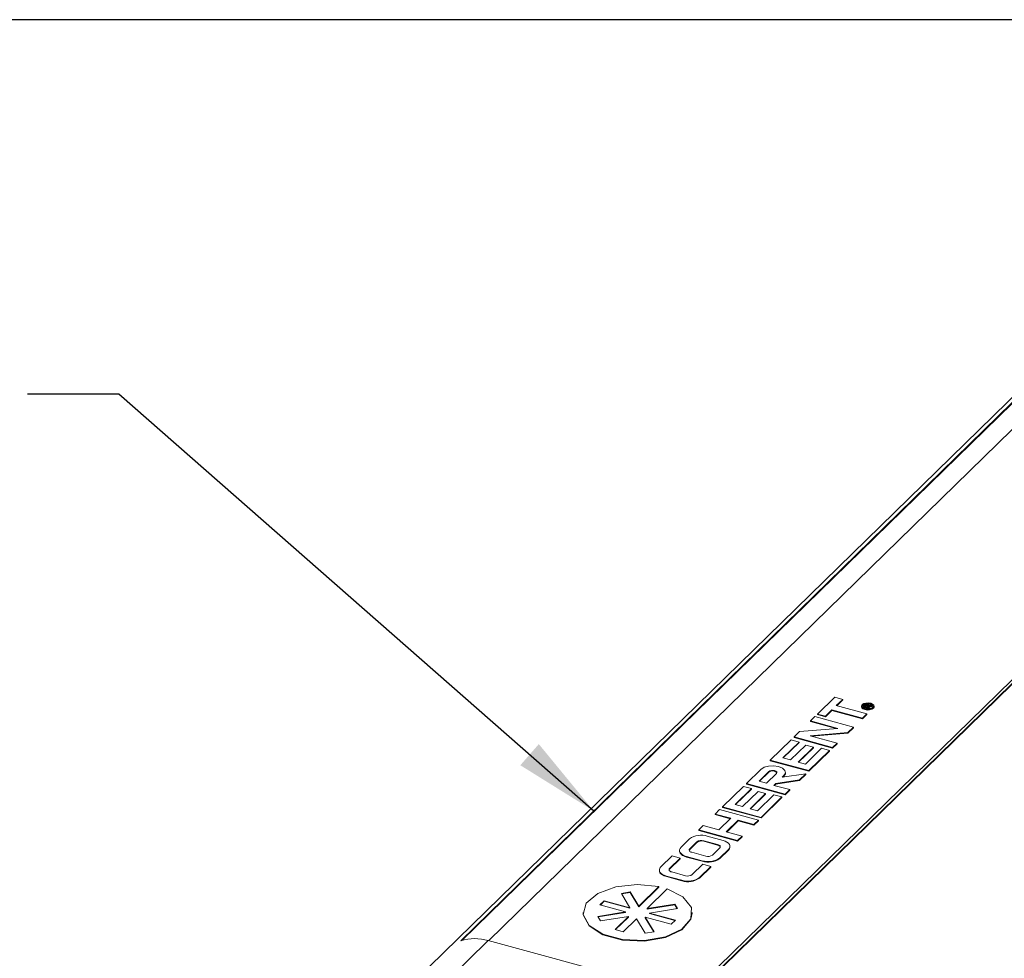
# Paper-space layout 'Sheet1' of a CAD drawing. Header units: millimetres. Extents: x 0 to 864, y 0 to 559.
# Tile 35 of 79: x 555 to 610, y 494 to 546. Entities that reach past the tile are written whole.
import ezdxf

# ---------------------------------------------------------------- set-up
doc = ezdxf.new("R2010")
doc.units = ezdxf.units.MM
doc.dimstyles.new('SLDDIMSTYLE0', dxfattribs={"dimtxt": 0, "dimasz": 4.7625, "dimexe": 0, "dimexo": 0.0625, "dimgap": 0, "dimtad": 0, "dimtih": 1, "dimtoh": 1, "dimdec": 0, "dimrnd": 1e-09, "dimzin": 0, "dimdsep": 46, "dimtxsty": 'Standard', "dimsah": 1, "dimcen": 0.09, "dimadec": 0, "dimazin": 0, "dimtfac": 4.7625, "dimtdec": 0, "dimtofl": 0, "dimtmove": 0, "dimatfit": 3, "dimfxl": 1, "dimfrac": 2, "dimtolj": 1, "dimtzin": 0, "dimarcsym": 0})

psp = doc.layouts.new('Sheet1')

# ---------------------------------------------------------------- linework, layer by layer
at = {"color": 7, "linetype": 'Continuous', "lineweight": 30}
psp.add_line((838.2, 546.1), (25.4, 546.1), dxfattribs=at)
at = {"color": 7, "linetype": 'Continuous', "lineweight": 15}
for p, q in [((610.491, 525.546), (570.839, 486.844)), ((611.231, 525.993), (579.225, 494.755)), ((611.249, 525.961), (579.301, 494.778)), ((612.753, 525.971), (580.773, 494.758)), ((591.947, 491.721), (623.953, 522.96)), ((592.116, 491.675), (624.122, 522.914)), ((592.142, 491.668), (624.122, 522.881)), ((600.076, 508.331), (599.113, 507.392)), ((600.521, 508.21), (600.076, 508.331)), ((600.162, 507.86), (600.521, 508.21)), ((600.188, 507.853), (600.521, 508.177)), ((600.521, 508.21), (600.521, 508.177)), ((599.559, 507.271), (599.917, 507.62)), ((599.559, 507.238), (599.917, 507.588)), ((599.917, 507.62), (601.626, 507.156)), ((599.917, 507.62), (599.917, 507.588)), ((599.917, 507.588), (601.626, 507.123)), ((601.871, 507.395), (600.162, 507.86)), ((601.563, 507.831), (601.563, 507.798)), ((601.685, 507.811), (601.763, 507.888)), ((602.026, 507.719), (601.685, 507.811)), ((601.685, 507.811), (601.685, 507.779)), ((602.016, 507.689), (601.685, 507.779)), ((601.803, 507.878), (601.75, 507.825)), ((601.75, 507.825), (601.859, 507.796)), ((601.803, 507.845), (601.776, 507.818)), ((601.803, 507.878), (601.803, 507.845)), ((601.859, 507.796), (601.907, 507.843)), ((601.891, 507.896), (601.891, 507.864)), ((601.924, 507.81), (601.898, 507.785)), ((601.898, 507.785), (602.051, 507.744)), ((601.924, 507.81), (601.924, 507.778)), ((601.938, 507.822), (601.938, 507.79)), ((601.966, 507.845), (601.959, 507.817)), ((601.969, 507.853), (601.969, 507.881)), ((602.051, 507.744), (602.026, 507.719)), ((602.026, 507.719), (602.026, 507.691)), ((602.051, 507.711), (602.032, 507.692)), ((602.051, 507.744), (602.051, 507.711)), ((602.055, 507.865), (602.179, 507.868)), ((602.15, 507.84), (602.055, 507.837)), ((602.055, 507.837), (602.055, 507.805)), ((602.15, 507.807), (602.055, 507.805)), ((602.179, 507.868), (602.15, 507.84)), ((602.15, 507.84), (602.15, 507.807)), ((602.179, 507.836), (602.15, 507.807)), ((602.179, 507.868), (602.179, 507.836)), ((602.271, 507.798), (602.271, 507.831)), ((598.967, 507.249), (598.718, 507.007)), ((598.718, 507.007), (600.247, 506.591)), ((598.718, 507.007), (598.718, 506.974)), ((598.718, 506.974), (600.155, 506.584)), ((601.121, 506.663), (598.967, 507.249)), ((599.113, 507.392), (599.559, 507.271)), ((599.113, 507.392), (599.113, 507.359)), ((599.113, 507.359), (599.559, 507.238)), ((599.559, 507.271), (599.559, 507.238)), ((601.626, 507.156), (601.871, 507.395)), ((601.626, 507.123), (601.871, 507.363)), ((601.626, 507.156), (601.626, 507.123)), ((601.871, 507.395), (601.871, 507.363)), ((598.109, 506.412), (597.804, 506.114)), ((600.247, 506.591), (598.109, 506.412)), ((598.706, 506.178), (600.805, 506.354)), ((600.805, 506.354), (601.121, 506.663)), ((600.805, 506.322), (601.121, 506.631)), ((600.805, 506.354), (600.805, 506.322)), ((601.121, 506.663), (601.121, 506.631)), ((597.64, 505.954), (596.479, 504.821)), ((597.18, 504.949), (598.086, 505.833)), ((597.206, 504.942), (598.086, 505.801)), ((598.086, 505.833), (597.64, 505.954)), ((597.804, 506.114), (597.804, 506.081)), ((597.804, 506.114), (599.958, 505.528)), ((597.804, 506.081), (599.958, 505.496)), ((598.086, 505.833), (598.086, 505.801)), ((600.207, 505.771), (598.706, 506.178)), ((598.798, 506.154), (600.805, 506.322)), ((598.468, 505.663), (597.615, 504.831)), ((598.035, 504.717), (598.887, 505.549)), ((598.061, 504.71), (598.887, 505.516)), ((599.342, 505.483), (598.443, 504.606)), ((598.887, 505.549), (598.468, 505.663)), ((598.633, 504.235), (599.788, 505.362)), ((598.633, 504.202), (599.788, 505.329)), ((598.887, 505.549), (598.887, 505.516)), ((599.788, 505.362), (599.342, 505.483)), ((599.788, 505.362), (599.788, 505.329)), ((599.958, 505.528), (600.207, 505.771)), ((599.958, 505.496), (600.207, 505.738)), ((599.958, 505.528), (599.958, 505.496)), ((600.207, 505.771), (600.207, 505.738)), ((596.479, 504.821), (598.633, 504.235)), ((596.479, 504.821), (596.479, 504.788)), ((596.479, 504.788), (598.633, 504.202)), ((597.615, 504.831), (597.18, 504.949)), ((598.443, 504.606), (598.035, 504.717)), ((595.953, 504.307), (595.145, 503.518)), ((596.399, 504.186), (595.85, 503.65)), ((596.399, 504.154), (595.876, 503.643)), ((596.399, 504.186), (596.399, 504.154)), ((597.329, 504.103), (597.329, 504.136)), ((598.633, 504.235), (598.633, 504.202)), ((595.85, 503.65), (596.271, 503.536)), ((596.271, 503.536), (596.82, 504.072)), ((596.793, 503.521), (598.101, 503.715)), ((596.793, 503.488), (598.101, 503.682)), ((598.456, 504.062), (597.149, 503.868)), ((597.149, 503.868), (597.241, 503.957)), ((597.189, 503.874), (597.241, 503.925)), ((597.241, 503.957), (597.241, 503.925)), ((598.101, 503.715), (598.456, 504.062)), ((598.101, 503.682), (598.456, 504.029)), ((598.101, 503.715), (598.101, 503.682)), ((598.456, 504.062), (598.456, 504.029)), ((594.983, 503.361), (593.809, 502.215)), ((594.514, 502.347), (595.429, 503.24)), ((594.54, 502.34), (595.429, 503.207)), ((595.796, 503.072), (594.935, 502.232)), ((595.429, 503.24), (594.983, 503.361)), ((595.145, 503.518), (597.31, 502.93)), ((595.145, 503.518), (595.145, 503.486)), ((595.145, 503.486), (597.31, 502.897)), ((595.429, 503.24), (595.429, 503.207)), ((596.217, 502.958), (595.796, 503.072)), ((596.685, 503.415), (596.793, 503.521)), ((597.562, 503.176), (596.685, 503.415)), ((596.711, 503.408), (596.793, 503.488)), ((596.793, 503.521), (596.793, 503.488)), ((597.31, 502.93), (597.562, 503.176)), ((597.31, 502.897), (597.562, 503.143)), ((597.562, 503.176), (597.562, 503.143)), ((595.349, 502.111), (596.217, 502.958)), ((595.375, 502.104), (596.217, 502.925)), ((596.685, 502.89), (595.77, 501.997)), ((595.964, 501.629), (597.131, 502.769)), ((595.964, 501.597), (597.131, 502.736)), ((596.217, 502.958), (596.217, 502.925)), ((597.131, 502.769), (596.685, 502.89)), ((597.131, 502.769), (597.131, 502.736)), ((597.31, 502.93), (597.31, 502.897)), ((593.652, 502.062), (593.404, 501.819)), ((595.818, 501.473), (593.652, 502.062)), ((593.809, 502.215), (595.964, 501.629)), ((593.809, 502.215), (593.809, 502.182)), ((593.809, 502.182), (595.964, 501.597)), ((594.935, 502.232), (594.514, 502.347)), ((595.77, 501.997), (595.349, 502.111)), ((593.404, 501.819), (594.271, 501.584)), ((593.404, 501.819), (593.404, 501.787)), ((593.404, 501.787), (594.244, 501.558)), ((594.271, 501.584), (593.606, 500.936)), ((594.027, 500.821), (594.692, 501.469)), ((594.054, 500.814), (594.692, 501.437)), ((594.692, 501.469), (595.57, 501.231)), ((594.692, 501.469), (594.692, 501.437)), ((594.692, 501.437), (595.57, 501.198)), ((595.57, 501.231), (595.818, 501.473)), ((595.57, 501.198), (595.818, 501.44)), ((595.818, 501.473), (595.818, 501.44)), ((595.964, 501.629), (595.964, 501.597)), ((592.74, 501.171), (592.491, 500.929)), ((592.491, 500.929), (592.491, 500.896)), ((592.491, 500.929), (594.657, 500.34)), ((592.491, 500.896), (594.657, 500.307)), ((593.606, 500.936), (592.74, 501.171)), ((595.57, 501.231), (595.57, 501.198)), ((591.982, 500.431), (591.5, 499.961)), ((593.543, 500.121), (592.766, 500.332)), ((592.766, 500.332), (592.766, 500.299)), ((593.543, 500.088), (592.766, 500.299)), ((593.843, 500.349), (592.965, 500.588)), ((594.905, 500.582), (594.027, 500.821)), ((594.657, 500.34), (594.905, 500.582)), ((594.657, 500.307), (594.905, 500.55)), ((594.657, 500.34), (594.657, 500.307)), ((594.905, 500.582), (594.905, 500.55)), ((591.416, 499.786), (591.416, 499.753)), ((592.388, 500.272), (591.985, 499.878)), ((592.388, 500.239), (591.985, 499.846)), ((591.985, 499.878), (591.985, 499.846)), ((592.388, 500.272), (592.388, 500.239)), ((593.257, 499.533), (593.66, 499.926)), ((593.543, 500.121), (593.543, 500.088)), ((593.666, 499.372), (594.147, 499.843)), ((593.666, 499.34), (594.147, 499.81)), ((594.147, 499.843), (594.147, 499.81)), ((594.232, 499.985), (594.232, 500.018)), ((591.006, 499.479), (590.378, 498.866)), ((590.863, 498.783), (591.452, 499.358)), ((590.863, 498.75), (591.452, 499.325)), ((591.452, 499.358), (591.006, 499.479)), ((591.452, 499.358), (591.452, 499.325)), ((591.804, 499.454), (592.682, 499.216)), ((591.804, 499.454), (591.804, 499.422)), ((591.804, 499.422), (592.682, 499.183)), ((592.102, 499.683), (592.878, 499.472)), ((592.682, 499.216), (592.682, 499.183)), ((593.666, 499.372), (593.666, 499.34)), ((590.293, 498.691), (590.293, 498.658)), ((590.863, 498.783), (590.863, 498.75)), ((592.715, 499.015), (592.126, 498.44)), ((592.532, 498.28), (593.161, 498.894)), ((592.532, 498.247), (593.161, 498.861)), ((593.161, 498.894), (592.715, 499.015)), ((593.161, 498.894), (593.161, 498.861)), ((590.682, 498.359), (591.549, 498.123)), ((590.682, 498.359), (590.682, 498.326)), ((590.682, 498.326), (591.549, 498.091)), ((591.747, 498.379), (590.98, 498.588)), ((591.549, 498.123), (591.549, 498.091)), ((592.532, 498.28), (592.532, 498.247)), ((589.146, 496.674), (590.271, 497.771)), ((589.146, 496.641), (590.271, 497.739)), ((590.729, 497.647), (589.605, 496.549)), ((590.271, 497.771), (590.271, 497.739)), ((588.172, 497.394), (588.667, 497.473)), ((588.651, 496.595), (588.172, 497.394)), ((588.19, 497.365), (588.667, 497.441)), ((588.667, 497.473), (589.146, 496.674)), ((588.667, 497.473), (588.667, 497.441)), ((588.667, 497.441), (589.146, 496.641)), ((586.981, 496.747), (587.223, 496.983)), ((588.41, 496.359), (586.981, 496.747)), ((587.008, 496.74), (587.223, 496.951)), ((587.223, 496.983), (588.651, 496.595)), ((587.223, 496.983), (587.223, 496.951)), ((587.223, 496.951), (588.651, 496.562)), ((588.651, 496.595), (588.651, 496.562)), ((589.146, 496.674), (589.146, 496.641)), ((589.605, 496.549), (591.157, 496.797)), ((589.605, 496.517), (591.157, 496.764)), ((589.605, 496.549), (589.605, 496.517)), ((591.31, 496.542), (589.746, 496.298)), ((591.157, 496.797), (591.31, 496.542)), ((591.157, 496.797), (591.157, 496.764)), ((591.157, 496.764), (591.292, 496.539)), ((586.038, 496.327), (586.038, 496.294)), ((586.858, 496.112), (588.41, 496.359)), ((587.011, 495.857), (586.858, 496.112)), ((586.876, 496.082), (588.41, 496.326)), ((588.563, 496.104), (587.011, 495.857)), ((587.821, 495.38), (588.563, 496.104)), ((587.847, 495.373), (588.563, 496.072)), ((589.021, 495.98), (588.279, 495.256)), ((588.41, 496.359), (588.41, 496.326)), ((588.563, 496.104), (588.563, 496.072)), ((589.501, 495.18), (589.021, 495.98)), ((589.504, 496.062), (589.996, 495.259)), ((590.944, 495.67), (589.504, 496.062)), ((589.504, 496.062), (589.504, 496.029)), ((589.504, 496.029), (589.977, 495.256)), ((589.746, 496.298), (591.186, 495.906)), ((589.746, 496.298), (589.746, 496.265)), ((589.746, 496.265), (591.16, 495.881)), ((591.186, 495.906), (590.944, 495.67)), ((592.129, 496.294), (592.129, 496.327)), ((588.279, 495.256), (587.821, 495.38)), ((589.996, 495.259), (589.501, 495.18)), ((580.747, 494.765), (573.101, 487.303)), ((580.747, 494.765), (591.947, 491.721))]:
    psp.add_line(p, q, dxfattribs=at)
at = {"color": 7, "linetype": 'Continuous', "lineweight": 15, "flags": 128}
for points in [[(602.23, 507.746), (602.269, 507.814), (602.255, 507.885), (602.189, 507.947), (602.082, 507.992), (601.95, 508.012), (601.812, 508.005), (601.691, 507.971), (601.604, 507.916), (601.564, 507.848), (601.579, 507.777), (601.644, 507.714), (601.752, 507.67), (601.884, 507.649), (602.021, 507.657), (602.143, 507.691), (602.23, 507.746)], [(602.176, 507.76), (602.209, 507.817), (602.197, 507.875), (602.143, 507.927), (602.054, 507.964), (601.944, 507.981), (601.83, 507.975), (601.729, 507.947), (601.657, 507.901), (601.625, 507.845), (601.636, 507.786), (601.691, 507.734), (601.78, 507.697), (601.89, 507.68), (602.003, 507.686), (602.104, 507.715), (602.176, 507.76)], [(601.563, 507.798), (601.579, 507.744), (601.644, 507.682), (601.752, 507.637), (601.884, 507.617), (602.021, 507.624), (602.143, 507.658), (602.23, 507.713), (602.269, 507.781), (602.271, 507.798)], [(602.208, 507.815), (602.197, 507.843), (602.143, 507.895), (602.054, 507.932), (601.944, 507.949), (601.83, 507.943), (601.729, 507.914), (601.657, 507.869), (601.625, 507.815)], [(597.241, 503.957), (597.325, 504.098), (597.297, 504.245), (597.162, 504.375), (596.94, 504.468), (596.666, 504.509), (596.382, 504.494), (596.131, 504.423), (595.953, 504.307)], [(596.82, 504.072), (596.846, 504.118), (596.837, 504.165), (596.792, 504.207), (596.72, 504.237), (596.631, 504.251), (596.539, 504.246), (596.457, 504.223), (596.399, 504.186)], [(597.241, 503.925), (597.325, 504.066), (597.329, 504.103)], [(594.147, 499.843), (594.201, 499.911), (594.228, 499.983), (594.228, 500.056), (594.199, 500.128), (594.144, 500.196), (594.064, 500.257), (593.962, 500.309), (593.843, 500.349)], [(591.416, 499.753), (591.42, 499.715), (591.448, 499.643), (591.503, 499.575), (591.583, 499.514), (591.685, 499.462), (591.804, 499.422)], [(591.5, 499.961), (591.446, 499.893), (591.419, 499.821), (591.42, 499.747), (591.448, 499.675), (591.503, 499.608), (591.583, 499.547), (591.685, 499.495), (591.804, 499.454)], [(591.985, 499.878), (591.964, 499.852), (591.954, 499.824), (591.954, 499.796), (591.965, 499.768), (591.986, 499.742), (592.017, 499.719), (592.056, 499.699), (592.102, 499.683)], [(591.985, 499.846), (591.964, 499.819), (591.954, 499.795)], [(593.66, 499.926), (593.681, 499.952), (593.691, 499.98), (593.691, 500.008), (593.68, 500.036), (593.659, 500.062), (593.628, 500.086), (593.589, 500.105), (593.543, 500.121)], [(590.293, 498.658), (590.297, 498.619), (590.326, 498.547), (590.381, 498.48), (590.461, 498.419), (590.563, 498.367), (590.682, 498.326)], [(590.378, 498.866), (590.324, 498.798), (590.297, 498.725), (590.297, 498.652), (590.326, 498.58), (590.381, 498.512), (590.461, 498.451), (590.563, 498.4), (590.682, 498.359)], [(590.98, 498.588), (590.934, 498.604), (590.895, 498.623), (590.864, 498.647), (590.843, 498.673), (590.832, 498.701), (590.831, 498.729), (590.842, 498.757), (590.863, 498.783)], [(590.832, 498.699), (590.842, 498.724), (590.863, 498.75)], [(590.271, 497.771), (589.062, 497.895), (587.857, 497.762), (586.853, 497.394), (586.214, 496.851), (586.045, 496.223), (586.374, 495.611), (587.147, 495.116), (588.237, 494.82), (589.466, 494.771), (590.632, 494.976), (591.544, 495.403), (592.054, 495.981), (592.077, 496.615), (591.61, 497.203), (590.729, 497.647)], [(586.038, 496.294), (586.045, 496.19), (586.374, 495.578), (587.147, 495.084), (588.237, 494.788), (589.466, 494.738), (590.632, 494.943), (591.544, 495.37), (592.054, 495.948), (592.129, 496.294)]]:
    psp.add_lwpolyline(points, dxfattribs=at)
at = {"color": 7, "linetype": 'Continuous', "lineweight": 15}
for centre, radius, start, end in [((596.602, 503.916), 0.313, 39.0095, 130.525), ((592.632, 499.517), 1.122, 72.696, 125.3989), ((592.638, 499.92), 0.432, 72.696, 125.3989), ((592.638, 499.887), 0.432, 72.696, 125.3989), ((593.515, 499.898), 0.192, 24.2928, 81.6837), ((593.99, 499.993), 0.242, 310.6406, 357.9975), ((593.016, 500.287), 1.122, 252.696, 305.3989), ((593.016, 500.254), 1.122, 252.696, 305.3989), ((593.007, 499.884), 0.432, 252.696, 305.3989), ((591.882, 499.195), 1.122, 252.696, 305.3989), ((591.882, 499.162), 1.122, 252.696, 305.3989), ((591.876, 498.791), 0.432, 252.696, 305.3989), ((580.003, 492.246), 2.626, 73.5584, 107.233)]:
    psp.add_arc(centre, radius, start, end, dxfattribs=at)
for points, knots in [([(601.763, 507.888), (601.772, 507.896), (601.788, 507.912), (601.829, 507.928), (601.876, 507.93), (601.902, 507.924), (601.915, 507.921)], [0, 0, 0, 0, 0.281676, 0.559272, 0.77942, 1, 1, 1, 1]), ([(601.891, 507.896), (601.881, 507.898), (601.863, 507.902), (601.825, 507.897), (601.812, 507.885), (601.803, 507.878)], [0, 0, 0, 0, 0.280406, 0.559981, 1, 1, 1, 1]), ([(601.891, 507.864), (601.881, 507.866), (601.863, 507.869), (601.825, 507.864), (601.812, 507.852), (601.803, 507.845)], [0, 0, 0, 0, 0.280406, 0.559981, 1, 1, 1, 1]), ([(601.907, 507.843), (601.912, 507.848), (601.922, 507.858), (601.927, 507.875), (601.913, 507.889), (601.898, 507.894), (601.891, 507.896)], [0, 0, 0, 0, 0.281584, 0.560181, 0.779778, 1, 1, 1, 1]), ([(601.912, 507.854), (601.912, 507.855), (601.908, 507.859), (601.899, 507.861), (601.891, 507.864)], [0, 0, 0, 0, 0.07669, 1, 1, 1, 1]), ([(601.915, 507.921), (601.928, 507.917), (601.953, 507.908), (601.976, 507.882), (601.965, 507.862), (601.959, 507.85)], [0, 0, 0, 0, 0.28051, 0.560507, 1, 1, 1, 1]), ([(601.938, 507.822), (601.935, 507.82), (601.93, 507.816), (601.926, 507.812), (601.924, 507.81)], [0, 0, 0, 0, 0.559853, 1, 1, 1, 1]), ([(601.938, 507.79), (601.935, 507.787), (601.93, 507.784), (601.926, 507.78), (601.924, 507.778)], [0, 0, 0, 0, 0.559853, 1, 1, 1, 1]), ([(602.055, 507.837), (602.041, 507.837), (602.018, 507.836), (601.986, 507.834), (601.959, 507.832), (601.945, 507.825), (601.938, 507.822)], [0, 0, 0, 0, 0.340562, 0.560912, 0.780755, 1, 1, 1, 1]), ([(602.055, 507.805), (602.041, 507.804), (602.018, 507.804), (601.986, 507.802), (601.959, 507.799), (601.945, 507.793), (601.938, 507.79)], [0, 0, 0, 0, 0.340562, 0.560912, 0.780755, 1, 1, 1, 1]), ([(601.959, 507.85), (601.965, 507.852), (601.974, 507.856), (601.985, 507.858), (601.99, 507.859)], [0, 0, 0, 0, 0.560133, 1, 1, 1, 1]), ([(601.99, 507.859), (602.002, 507.861), (602.023, 507.864), (602.045, 507.865), (602.055, 507.865)], [0, 0, 0, 0, 0.559818, 1, 1, 1, 1])]:
    psp.add_open_spline(points, degree=3, knots=knots, dxfattribs=at)

# ---------------------------------------------------------------- leaders
at = {"color": 7, "linetype": 'Continuous', "lineweight": 0}
psp.add_leader([(586.634, 501.986), (560.139, 525.228), (555.059, 525.228)], dimstyle='SLDDIMSTYLE0', dxfattribs=at)

doc.saveas('drawing.dxf')
